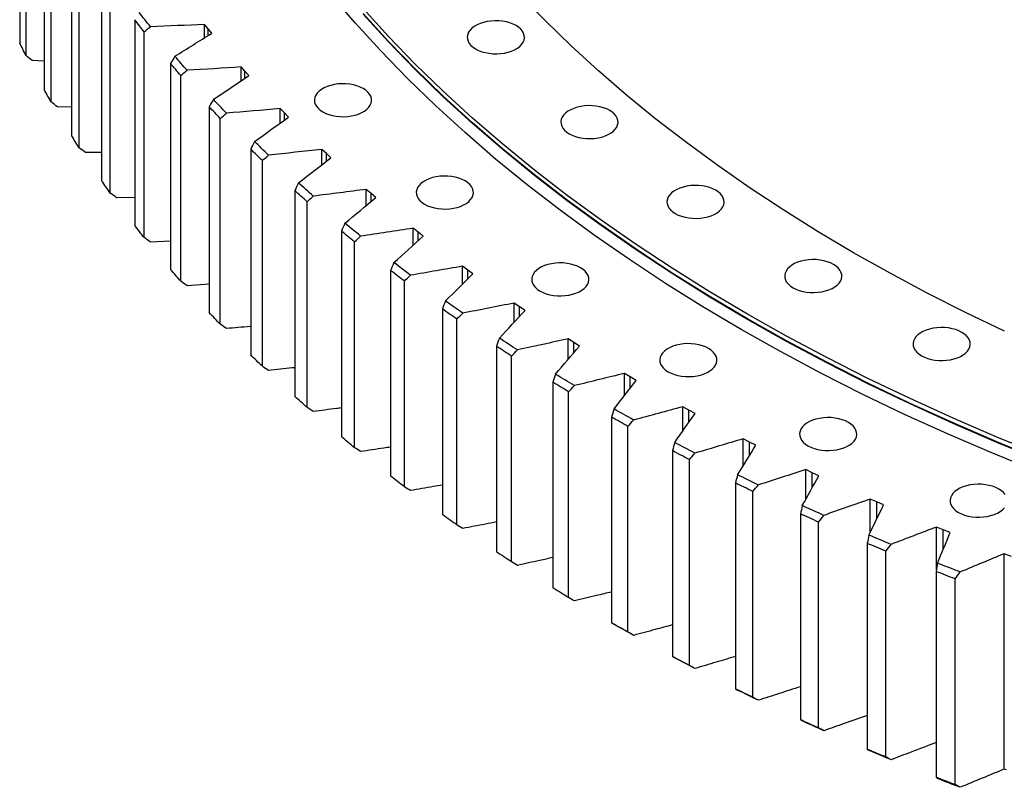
# Model space of a CAD drawing. Header units: millimetres. Extents: x 477 to 15409, y 37490 to 48782.
# Tile 14 of 25: x 8849 to 9521, y 42358 to 42882. Entities that reach past the tile are written whole.
import ezdxf

# ---------------------------------------------------------------- set-up
doc = ezdxf.new("R2010")
doc.units = ezdxf.units.MM
doc.header["$LTSCALE"] = 50

msp = doc.modelspace()

# ---------------------------------------------------------------- linework, layer by layer
at = {"lineweight": 25}
for p, q in [((8848.97, 43006.99), (8848.97, 42866.55)), ((8853.3, 42857.87), (8853.3, 42998.31)), ((8865.6, 42975.23), (8865.6, 42834.79)), ((8870.48, 42826.21), (8870.48, 42966.65)), ((8884.24, 42943.85), (8884.24, 42803.4)), ((8889.66, 42794.93), (8889.66, 42935.38)), ((8904.86, 42912.88), (8904.86, 42772.44)), ((8910.82, 42764.08), (8910.82, 42904.53)), ((8927.44, 42882.37), (8927.44, 42741.93)), ((8977.61, 42876.08), (8975.16, 42879.1)), ((8975.16, 42870.01), (8975.16, 42879.1)), ((8933.92, 42733.71), (8933.92, 42874.15)), ((8980.13, 42873.09), (8977.61, 42876.08)), ((8977.61, 42871.53), (8977.61, 42876.08)), ((8865.6, 42854.04), (8857.57, 42854.41)), ((8951.95, 42852.36), (8951.95, 42711.92)), ((8958.95, 42703.84), (8958.95, 42844.28)), ((9002.69, 42847.14), (9000.05, 42850.1)), ((9000.05, 42840.64), (9000.05, 42850.1)), ((9005.4, 42844.2), (9002.69, 42847.14)), ((9002.69, 42842.4), (9002.69, 42847.14)), ((8884.24, 42822.61), (8874.75, 42822.84)), ((8978.35, 42822.89), (8978.35, 42682.45)), ((9029.6, 42818.75), (9026.77, 42821.66)), ((9026.77, 42811.77), (9026.77, 42821.66)), ((9032.49, 42815.87), (9029.6, 42818.75)), ((9029.6, 42813.8), (9029.6, 42818.75)), ((8985.86, 42674.52), (8985.86, 42814.97)), ((8904.86, 42791.63), (8893.94, 42791.65)), ((9006.61, 42794), (9006.61, 42653.56)), ((9058.29, 42790.95), (9055.28, 42793.8)), ((9055.28, 42783.43), (9055.28, 42793.8)), ((9061.37, 42788.14), (9058.29, 42790.95)), ((9058.29, 42785.76), (9058.29, 42790.95)), ((9014.61, 42645.8), (9014.61, 42786.24)), ((9036.68, 42765.73), (9036.68, 42625.28)), ((9088.73, 42763.78), (9085.54, 42766.56)), ((9085.54, 42755.65), (9085.54, 42766.56)), ((9091.99, 42761.03), (9088.73, 42763.78)), ((9088.73, 42758.31), (9088.73, 42763.78)), ((8927.44, 42761.13), (8915.1, 42760.89)), ((9045.18, 42617.7), (9045.18, 42758.15)), ((9068.54, 42738.11), (9068.54, 42597.67)), ((9120.89, 42737.28), (9117.52, 42739.98)), ((9117.52, 42728.45), (9117.52, 42739.98)), ((9124.31, 42734.6), (9120.89, 42737.28)), ((9120.89, 42731.5), (9120.89, 42737.28)), ((8951.95, 42731.16), (8938.2, 42730.61)), ((9077.51, 42590.27), (9077.51, 42730.72)), ((9102.13, 42711.19), (9102.13, 42570.75)), ((9154.7, 42711.47), (9151.17, 42714.1)), ((9151.17, 42701.86), (9151.17, 42714.1)), ((9158.3, 42708.86), (9154.7, 42711.47)), ((9154.7, 42705.33), (9154.7, 42711.47)), ((9111.57, 42563.55), (9111.57, 42703.99)), ((8978.35, 42701.76), (8963.21, 42700.83)), ((9137.41, 42685), (9137.41, 42544.56)), ((9190.14, 42686.4), (9186.44, 42688.95)), ((9186.44, 42675.89), (9186.44, 42688.95)), ((9193.9, 42683.87), (9190.14, 42686.4)), ((9190.14, 42679.84), (9190.14, 42686.4)), ((9147.3, 42537.56), (9147.3, 42678.01)), ((9227.15, 42662.09), (9223.29, 42664.57)), ((9223.29, 42650.53), (9223.29, 42664.57)), ((9174.33, 42659.58), (9174.33, 42519.13)), ((9231.06, 42659.64), (9227.15, 42662.09)), ((9227.15, 42655.06), (9227.15, 42662.09)), ((9184.66, 42512.35), (9184.66, 42652.8)), ((9265.67, 42638.59), (9261.66, 42640.98)), ((9261.66, 42625.8), (9261.66, 42640.98)), ((9269.75, 42636.23), (9265.67, 42638.59)), ((9265.67, 42630.98), (9265.67, 42638.59)), ((9212.85, 42634.96), (9212.85, 42494.51)), ((9223.6, 42487.95), (9223.6, 42628.4)), ((9305.67, 42615.92), (9301.51, 42618.22)), ((9301.51, 42601.66), (9301.51, 42618.22)), ((9309.89, 42613.64), (9305.67, 42615.92)), ((9305.67, 42607.62), (9305.67, 42615.92)), ((9252.91, 42611.17), (9252.91, 42470.72)), ((9264.07, 42464.39), (9264.07, 42604.84)), ((9347.09, 42594.11), (9342.78, 42596.33)), ((9342.78, 42578.08), (9342.78, 42596.33)), ((9351.45, 42591.93), (9347.09, 42594.11)), ((9347.09, 42584.98), (9347.09, 42594.11)), ((9294.45, 42588.24), (9294.45, 42447.8)), ((9306.01, 42441.71), (9306.01, 42582.15)), ((9389.86, 42573.2), (9385.42, 42575.32)), ((9385.42, 42554.98), (9385.42, 42575.32)), ((9394.36, 42571.11), (9389.86, 42573.2)), ((9389.86, 42563.03), (9389.86, 42573.2)), ((9337.43, 42566.21), (9337.43, 42425.77)), ((9349.37, 42419.93), (9349.37, 42560.37)), ((9433.94, 42553.2), (9429.36, 42555.23)), ((9429.36, 42532.23), (9429.36, 42555.23)), ((9438.56, 42551.21), (9433.94, 42553.2)), ((9433.94, 42541.71), (9433.94, 42553.2)), ((9381.78, 42545.11), (9381.78, 42404.66)), ((9394.08, 42399.08), (9394.08, 42539.53)), ((9479.26, 42534.16), (9474.55, 42536.09)), ((9474.55, 42506.97), (9474.55, 42536.09)), ((9484.01, 42532.27), (9479.26, 42534.16)), ((9479.26, 42520.91), (9479.26, 42534.16)), ((9427.44, 42524.96), (9427.44, 42384.52)), ((9440.09, 42379.2), (9440.09, 42519.65)), ((9525.76, 42516.09), (9520.93, 42517.92)), ((9520.93, 42370.94), (9520.93, 42517.92)), ((9474.35, 42505.8), (9474.35, 42365.35)), ((9487.33, 42360.31), (9487.33, 42500.75)), ((9522.45, 42370.36), (9520.93, 42370.94))]:
    msp.add_line(p, q, dxfattribs=at)
at = {"lineweight": 25, "flags": 128}
for points in [[(9542.95, 42574.17), (9512.32, 42586.66), (9482.27, 42599.62), (9452.82, 42613.02), (9423.99, 42626.86), (9395.8, 42641.14), (9368.26, 42655.83), (9341.39, 42670.94), (9315.23, 42686.45), (9289.77, 42702.34), (9265.04, 42718.62), (9241.06, 42735.27), (9217.85, 42752.27), (9195.41, 42769.61), (9173.76, 42787.29), (9152.93, 42805.29), (9132.92, 42823.6), (9113.74, 42842.21), (9095.42, 42861.1), (9077.96, 42880.26), (9061.37, 42899.67)], [(9521.11, 42669.78), (9494.46, 42682.58), (9468.4, 42695.77), (9442.94, 42709.35), (9418.12, 42723.31), (9393.93, 42737.65), (9370.4, 42752.34), (9347.55, 42767.38), (9325.38, 42782.77), (9303.93, 42798.48), (9283.19, 42814.51), (9263.18, 42830.86), (9243.93, 42847.49), (9225.43, 42864.42), (9207.71, 42881.61), (9190.77, 42899.07)], [(8938.2, 42877.59), (8937.22, 42878.81), (8936.25, 42880.03), (8935.27, 42881.25), (8934.31, 42882.48), (8933.34, 42883.7), (8932.38, 42884.93), (8931.42, 42886.16), (8930.47, 42887.39)], [(9546.35, 42585.11), (9515.85, 42597.55), (9485.93, 42610.45), (9456.6, 42623.8), (9427.89, 42637.58), (9399.81, 42651.8), (9372.39, 42666.43), (9345.64, 42681.47), (9319.58, 42696.92), (9294.23, 42712.75), (9269.61, 42728.95), (9245.73, 42745.53), (9222.61, 42762.46), (9200.26, 42779.73), (9178.71, 42797.34), (9157.96, 42815.27), (9138.03, 42833.5), (9118.94, 42852.03), (9100.69, 42870.84), (9083.3, 42889.91)], [(9546.35, 42581.84), (9515.85, 42594.28), (9485.93, 42607.18), (9456.6, 42620.53), (9427.89, 42634.31), (9399.81, 42648.53), (9372.39, 42663.16), (9345.64, 42678.21), (9319.58, 42693.65), (9294.23, 42709.48), (9269.61, 42725.69), (9245.73, 42742.26), (9222.61, 42759.19), (9200.26, 42776.47), (9178.71, 42794.07), (9157.96, 42812), (9138.03, 42830.23), (9118.94, 42848.76), (9100.69, 42867.57), (9083.3, 42886.65)], [(9546.35, 42581.43), (9515.85, 42593.88), (9485.93, 42606.77), (9456.6, 42620.12), (9427.89, 42633.91), (9399.81, 42648.12), (9372.39, 42662.76), (9345.64, 42677.8), (9319.58, 42693.24), (9294.23, 42709.07), (9269.61, 42725.28), (9245.73, 42741.86), (9222.61, 42758.79), (9200.26, 42776.06), (9178.71, 42793.67), (9157.96, 42811.59), (9138.03, 42829.82), (9118.94, 42848.35), (9100.69, 42867.16), (9083.3, 42886.24)], [(8933.92, 42874.15), (8933.11, 42875.18), (8932.29, 42876.2), (8931.48, 42877.23), (8930.67, 42878.26), (8929.86, 42879.28), (8929.05, 42880.31), (8928.25, 42881.34), (8927.44, 42882.37)], [(9160.14, 42862.39), (9162.15, 42861.38), (9164.38, 42860.54), (9166.78, 42859.88), (9169.32, 42859.42), (9171.94, 42859.16), (9174.6, 42859.1), (9177.25, 42859.26), (9179.83, 42859.62), (9182.31, 42860.19), (9184.63, 42860.94), (9186.75, 42861.87), (9188.63, 42862.96), (9190.24, 42864.18), (9191.54, 42865.52), (9192.52, 42866.95), (9193.15, 42868.44), (9193.42, 42869.97), (9193.33, 42871.51), (9192.88, 42873.02), (9192.07, 42874.48), (9190.93, 42875.87), (9189.47, 42877.16), (9187.72, 42878.31), (9185.72, 42879.32), (9183.49, 42880.17), (9181.09, 42880.83), (9178.55, 42881.29), (9175.93, 42881.55), (9173.27, 42881.6), (9170.62, 42881.45), (9168.03, 42881.08), (9165.56, 42880.52), (9163.24, 42879.77), (9161.12, 42878.84), (9159.24, 42877.75), (9157.63, 42876.53), (9156.32, 42875.19), (9155.35, 42873.76), (9154.72, 42872.27), (9154.44, 42870.74), (9154.53, 42869.2), (9154.99, 42867.69), (9155.79, 42866.22), (9156.94, 42864.84), (9158.39, 42863.55), (9160.14, 42862.39)], [(8853.3, 42857.87), (8852.75, 42858.95), (8852.2, 42860.03), (8851.66, 42861.12), (8851.12, 42862.2), (8850.58, 42863.29), (8850.04, 42864.37), (8849.5, 42865.46), (8848.97, 42866.55)], [(8958.95, 42844.28), (8958.07, 42845.29), (8957.19, 42846.3), (8956.31, 42847.31), (8955.43, 42848.32), (8954.56, 42849.33), (8953.69, 42850.34), (8952.82, 42851.35), (8951.95, 42852.36)], [(8963.21, 42847.81), (8962.15, 42849.01), (8961.1, 42850.21), (8960.05, 42851.41), (8959.01, 42852.62), (8957.97, 42853.82), (8956.93, 42855.03), (8955.89, 42856.23), (8954.86, 42857.44)], [(9055.79, 42819.45), (9057.79, 42818.44), (9060.02, 42817.59), (9062.42, 42816.94), (9064.96, 42816.47), (9067.58, 42816.21), (9070.24, 42816.16), (9072.89, 42816.31), (9075.48, 42816.68), (9077.95, 42817.24), (9080.27, 42817.99), (9082.39, 42818.92), (9084.27, 42820.01), (9085.88, 42821.23), (9087.19, 42822.57), (9088.16, 42824), (9088.79, 42825.49), (9089.07, 42827.02), (9088.97, 42828.56), (9088.52, 42830.07), (9087.72, 42831.54), (9086.57, 42832.92), (9085.11, 42834.21), (9083.37, 42835.37), (9081.36, 42836.38), (9079.13, 42837.22), (9076.73, 42837.88), (9074.19, 42838.34), (9071.57, 42838.61), (9068.91, 42838.66), (9066.26, 42838.5), (9063.68, 42838.14), (9061.2, 42837.57), (9058.88, 42836.82), (9056.76, 42835.89), (9054.88, 42834.81), (9053.27, 42833.58), (9051.97, 42832.24), (9050.99, 42830.81), (9050.36, 42829.32), (9050.09, 42827.79), (9050.18, 42826.26), (9050.63, 42824.74), (9051.44, 42823.28), (9052.58, 42821.89), (9054.04, 42820.61), (9055.79, 42819.45)], [(8870.48, 42826.21), (8869.86, 42827.28), (8869.24, 42828.35), (8868.63, 42829.42), (8868.02, 42830.49), (8867.41, 42831.57), (8866.81, 42832.64), (8866.2, 42833.71), (8865.6, 42834.79)], [(8990.1, 42818.58), (8988.97, 42819.76), (8987.84, 42820.94), (8986.72, 42822.12), (8985.6, 42823.3), (8984.48, 42824.48), (8983.36, 42825.66), (8982.25, 42826.85), (8981.14, 42828.03)], [(8985.86, 42814.97), (8984.91, 42815.96), (8983.97, 42816.94), (8983.03, 42817.93), (8982.09, 42818.92), (8981.15, 42819.91), (8980.21, 42820.91), (8979.28, 42821.9), (8978.35, 42822.89)], [(9224.03, 42804.5), (9226.04, 42803.49), (9228.26, 42802.65), (9230.67, 42801.99), (9233.2, 42801.52), (9235.83, 42801.26), (9238.49, 42801.21), (9241.13, 42801.37), (9243.72, 42801.73), (9246.2, 42802.3), (9248.52, 42803.05), (9250.64, 42803.98), (9252.52, 42805.06), (9254.13, 42806.29), (9255.43, 42807.63), (9256.41, 42809.06), (9257.04, 42810.55), (9257.31, 42812.08), (9257.22, 42813.61), (9256.77, 42815.13), (9255.96, 42816.59), (9254.82, 42817.98), (9253.36, 42819.26), (9251.61, 42820.42), (9249.6, 42821.43), (9247.38, 42822.27), (9244.97, 42822.93), (9242.44, 42823.4), (9239.82, 42823.66), (9237.16, 42823.71), (9234.51, 42823.55), (9231.92, 42823.19), (9229.45, 42822.63), (9227.13, 42821.87), (9225.01, 42820.95), (9223.12, 42819.86), (9221.52, 42818.64), (9220.21, 42817.3), (9219.23, 42815.87), (9218.6, 42814.37), (9218.33, 42812.85), (9218.42, 42811.31), (9218.88, 42809.8), (9219.68, 42808.33), (9220.82, 42806.94), (9222.28, 42805.66), (9224.03, 42804.5)], [(8889.66, 42794.93), (8888.97, 42795.99), (8888.29, 42797.05), (8887.61, 42798.1), (8886.93, 42799.16), (8886.25, 42800.22), (8885.58, 42801.28), (8884.91, 42802.34), (8884.24, 42803.4)], [(9018.83, 42789.95), (9017.62, 42791.1), (9016.42, 42792.25), (9015.22, 42793.41), (9014.03, 42794.56), (9012.84, 42795.72), (9011.65, 42796.88), (9010.46, 42798.04), (9009.28, 42799.2)], [(9014.61, 42786.24), (9013.61, 42787.21), (9012.6, 42788.18), (9011.6, 42789.15), (9010.59, 42790.12), (9009.59, 42791.09), (9008.6, 42792.06), (9007.6, 42793.03), (9006.61, 42794)], [(8910.82, 42764.08), (8910.07, 42765.13), (8909.32, 42766.17), (8908.57, 42767.21), (8907.82, 42768.26), (8907.08, 42769.3), (8906.34, 42770.34), (8905.6, 42771.39), (8904.86, 42772.44)], [(9049.36, 42761.94), (9048.09, 42763.07), (9046.81, 42764.19), (9045.54, 42765.32), (9044.27, 42766.45), (9043.01, 42767.58), (9041.75, 42768.71), (9040.49, 42769.85), (9039.23, 42770.98)], [(9125.32, 42756.44), (9127.33, 42755.43), (9129.56, 42754.58), (9131.96, 42753.92), (9134.5, 42753.46), (9137.12, 42753.2), (9139.78, 42753.15), (9142.43, 42753.3), (9145.01, 42753.67), (9147.49, 42754.23), (9149.81, 42754.98), (9151.93, 42755.91), (9153.81, 42757), (9155.42, 42758.22), (9156.72, 42759.56), (9157.7, 42760.99), (9158.33, 42762.48), (9158.6, 42764.01), (9158.51, 42765.55), (9158.06, 42767.06), (9157.25, 42768.53), (9156.11, 42769.91), (9154.65, 42771.2), (9152.9, 42772.36), (9150.9, 42773.37), (9148.67, 42774.21), (9146.27, 42774.87), (9143.73, 42775.33), (9141.11, 42775.59), (9138.45, 42775.65), (9135.8, 42775.49), (9133.21, 42775.13), (9130.74, 42774.56), (9128.42, 42773.81), (9126.3, 42772.88), (9124.42, 42771.79), (9122.81, 42770.57), (9121.5, 42769.23), (9120.53, 42767.8), (9119.9, 42766.31), (9119.62, 42764.78), (9119.72, 42763.24), (9120.17, 42761.73), (9120.97, 42760.27), (9122.12, 42758.88), (9123.58, 42757.59), (9125.32, 42756.44)], [(9045.18, 42758.15), (9044.11, 42759.09), (9043.04, 42760.04), (9041.98, 42760.98), (9040.91, 42761.93), (9039.85, 42762.88), (9038.79, 42763.83), (9037.74, 42764.78), (9036.68, 42765.73)], [(9296.42, 42750.04), (9298.42, 42749.03), (9300.65, 42748.19), (9303.05, 42747.53), (9305.59, 42747.07), (9308.21, 42746.8), (9310.87, 42746.75), (9313.52, 42746.91), (9316.11, 42747.27), (9318.58, 42747.84), (9320.9, 42748.59), (9323.02, 42749.52), (9324.9, 42750.6), (9326.51, 42751.83), (9327.82, 42753.17), (9328.79, 42754.6), (9329.42, 42756.09), (9329.7, 42757.62), (9329.6, 42759.15), (9329.15, 42760.67), (9328.35, 42762.13), (9327.2, 42763.52), (9325.74, 42764.8), (9324, 42765.96), (9321.99, 42766.97), (9319.76, 42767.82), (9317.36, 42768.48), (9314.82, 42768.94), (9312.2, 42769.2), (9309.54, 42769.25), (9306.89, 42769.1), (9304.31, 42768.73), (9301.83, 42768.17), (9299.51, 42767.42), (9297.39, 42766.49), (9295.51, 42765.4), (9293.9, 42764.18), (9292.6, 42762.84), (9291.62, 42761.41), (9290.99, 42759.92), (9290.72, 42758.39), (9290.81, 42756.85), (9291.26, 42755.34), (9292.07, 42753.87), (9293.21, 42752.49), (9294.67, 42751.2), (9296.42, 42750.04)], [(8933.92, 42733.71), (8933.11, 42734.73), (8932.29, 42735.76), (8931.48, 42736.78), (8930.67, 42737.81), (8929.86, 42738.84), (8929.05, 42739.87), (8928.25, 42740.9), (8927.44, 42741.93)], [(9077.51, 42730.72), (9076.38, 42731.64), (9075.26, 42732.56), (9074.13, 42733.48), (9073.01, 42734.41), (9071.89, 42735.33), (9070.77, 42736.26), (9069.65, 42737.19), (9068.54, 42738.11)], [(9081.66, 42734.6), (9080.31, 42735.7), (9078.96, 42736.8), (9077.62, 42737.9), (9076.28, 42739), (9074.95, 42740.1), (9073.61, 42741.21), (9072.28, 42742.31), (9070.96, 42743.42)], [(9376.75, 42699.43), (9378.76, 42698.42), (9380.98, 42697.58), (9383.39, 42696.92), (9385.92, 42696.46), (9388.54, 42696.2), (9391.2, 42696.14), (9393.85, 42696.3), (9396.44, 42696.66), (9398.91, 42697.23), (9401.23, 42697.98), (9403.35, 42698.91), (9405.24, 42700), (9406.84, 42701.22), (9408.15, 42702.56), (9409.13, 42703.99), (9409.76, 42705.48), (9410.03, 42707.01), (9409.94, 42708.54), (9409.48, 42710.06), (9408.68, 42711.52), (9407.54, 42712.91), (9406.08, 42714.2), (9404.33, 42715.35), (9402.32, 42716.36), (9400.1, 42717.21), (9397.69, 42717.87), (9395.16, 42718.33), (9392.53, 42718.59), (9389.87, 42718.64), (9387.23, 42718.49), (9384.64, 42718.12), (9382.16, 42717.56), (9379.84, 42716.81), (9377.72, 42715.88), (9375.84, 42714.79), (9374.23, 42713.57), (9372.93, 42712.23), (9371.95, 42710.8), (9371.32, 42709.31), (9371.05, 42707.78), (9371.14, 42706.24), (9371.59, 42704.73), (9372.4, 42703.26), (9373.54, 42701.88), (9375, 42700.59), (9376.75, 42699.43)], [(8958.95, 42703.84), (8958.07, 42704.85), (8957.19, 42705.85), (8956.31, 42706.86), (8955.43, 42707.87), (8954.56, 42708.88), (8953.69, 42709.89), (8952.82, 42710.9), (8951.95, 42711.92)], [(9111.57, 42703.99), (9110.38, 42704.89), (9109.19, 42705.79), (9108.01, 42706.69), (9106.83, 42707.59), (9105.65, 42708.49), (9104.48, 42709.39), (9103.3, 42710.29), (9102.13, 42711.19)], [(9115.67, 42707.96), (9114.25, 42709.03), (9112.84, 42710.1), (9111.43, 42711.17), (9110.02, 42712.24), (9108.62, 42713.32), (9107.21, 42714.39), (9105.81, 42715.47), (9104.42, 42716.55)], [(9204.11, 42697.16), (9206.12, 42696.15), (9208.34, 42695.31), (9210.74, 42694.65), (9213.28, 42694.19), (9215.9, 42693.93), (9218.56, 42693.87), (9221.21, 42694.03), (9223.8, 42694.39), (9226.27, 42694.96), (9228.59, 42695.71), (9230.71, 42696.64), (9232.6, 42697.72), (9234.2, 42698.95), (9235.51, 42700.29), (9236.48, 42701.72), (9237.11, 42703.21), (9237.39, 42704.74), (9237.3, 42706.27), (9236.84, 42707.79), (9236.04, 42709.25), (9234.9, 42710.64), (9233.44, 42711.93), (9231.69, 42713.08), (9229.68, 42714.09), (9227.46, 42714.94), (9225.05, 42715.6), (9222.52, 42716.06), (9219.89, 42716.32), (9217.23, 42716.37), (9214.59, 42716.22), (9212, 42715.85), (9209.52, 42715.29), (9207.2, 42714.54), (9205.08, 42713.61), (9203.2, 42712.52), (9201.59, 42711.3), (9200.29, 42709.96), (9199.31, 42708.53), (9198.68, 42707.04), (9198.41, 42705.51), (9198.5, 42703.97), (9198.95, 42702.46), (9199.76, 42700.99), (9200.9, 42699.61), (9202.36, 42698.32), (9204.11, 42697.16)], [(9151.36, 42682.06), (9149.87, 42683.1), (9148.39, 42684.14), (9146.91, 42685.18), (9145.44, 42686.22), (9143.97, 42687.27), (9142.5, 42688.31), (9141.03, 42689.36), (9139.56, 42690.41)], [(9147.3, 42678.01), (9146.06, 42678.88), (9144.82, 42679.75), (9143.58, 42680.62), (9142.34, 42681.5), (9141.1, 42682.37), (9139.87, 42683.25), (9138.64, 42684.13), (9137.41, 42685)], [(8985.86, 42674.52), (8984.91, 42675.51), (8983.97, 42676.5), (8983.03, 42677.49), (8982.09, 42678.48), (8981.15, 42679.47), (8980.21, 42680.46), (8979.28, 42681.45), (8978.35, 42682.45)], [(9464.42, 42653.06), (9466.42, 42652.05), (9468.65, 42651.21), (9471.05, 42650.55), (9473.59, 42650.08), (9476.21, 42649.82), (9478.87, 42649.77), (9481.52, 42649.93), (9484.1, 42650.29), (9486.58, 42650.85), (9488.9, 42651.61), (9491.02, 42652.53), (9492.9, 42653.62), (9494.51, 42654.85), (9495.82, 42656.18), (9496.79, 42657.61), (9497.42, 42659.11), (9497.69, 42660.63), (9497.6, 42662.17), (9497.15, 42663.68), (9496.35, 42665.15), (9495.2, 42666.54), (9493.74, 42667.82), (9491.99, 42668.98), (9489.99, 42669.99), (9487.76, 42670.83), (9485.36, 42671.49), (9482.82, 42671.96), (9480.2, 42672.22), (9477.54, 42672.27), (9474.89, 42672.11), (9472.31, 42671.75), (9469.83, 42671.19), (9467.51, 42670.43), (9465.39, 42669.5), (9463.51, 42668.42), (9461.9, 42667.19), (9460.6, 42665.85), (9459.62, 42664.42), (9458.99, 42662.93), (9458.72, 42661.4), (9458.81, 42659.87), (9459.26, 42658.35), (9460.07, 42656.89), (9461.21, 42655.5), (9462.67, 42654.22), (9464.42, 42653.06)], [(9188.67, 42656.94), (9187.12, 42657.94), (9185.57, 42658.95), (9184.03, 42659.96), (9182.49, 42660.97), (9180.95, 42661.98), (9179.41, 42663), (9177.88, 42664.01), (9176.35, 42665.03)], [(9184.66, 42652.8), (9183.36, 42653.64), (9182.07, 42654.49), (9180.77, 42655.33), (9179.48, 42656.18), (9178.19, 42657.03), (9176.9, 42657.88), (9175.62, 42658.73), (9174.33, 42659.58)], [(9291.54, 42642.08), (9293.55, 42641.07), (9295.78, 42640.23), (9298.18, 42639.57), (9300.72, 42639.1), (9303.34, 42638.84), (9306, 42638.79), (9308.65, 42638.95), (9311.23, 42639.31), (9313.71, 42639.87), (9316.03, 42640.63), (9318.15, 42641.56), (9320.03, 42642.64), (9321.64, 42643.87), (9322.94, 42645.21), (9323.92, 42646.63), (9324.55, 42648.13), (9324.82, 42649.66), (9324.73, 42651.19), (9324.28, 42652.71), (9323.47, 42654.17), (9322.33, 42655.56), (9320.87, 42656.84), (9319.12, 42658), (9317.11, 42659.01), (9314.89, 42659.85), (9312.49, 42660.51), (9309.95, 42660.98), (9307.33, 42661.24), (9304.67, 42661.29), (9302.02, 42661.13), (9299.43, 42660.77), (9296.96, 42660.21), (9294.64, 42659.45), (9292.52, 42658.52), (9290.63, 42657.44), (9289.03, 42656.21), (9287.72, 42654.87), (9286.75, 42653.45), (9286.12, 42651.95), (9285.84, 42650.42), (9285.93, 42648.89), (9286.39, 42647.37), (9287.19, 42645.91), (9288.33, 42644.52), (9289.79, 42643.24), (9291.54, 42642.08)], [(9014.61, 42645.8), (9013.61, 42646.76), (9012.6, 42647.73), (9011.6, 42648.7), (9010.59, 42649.67), (9009.59, 42650.64), (9008.6, 42651.61), (9007.6, 42652.58), (9006.61, 42653.56)], [(9227.55, 42632.62), (9225.94, 42633.59), (9224.33, 42634.57), (9222.72, 42635.54), (9221.12, 42636.52), (9219.52, 42637.5), (9217.92, 42638.48), (9216.32, 42639.46), (9214.73, 42640.44)], [(9223.6, 42628.4), (9222.25, 42629.21), (9220.9, 42630.03), (9219.56, 42630.85), (9218.21, 42631.67), (9216.87, 42632.49), (9215.53, 42633.31), (9214.19, 42634.13), (9212.85, 42634.96)], [(9045.18, 42617.7), (9044.11, 42618.65), (9043.04, 42619.59), (9041.98, 42620.54), (9040.91, 42621.49), (9039.85, 42622.43), (9038.79, 42623.38), (9037.74, 42624.33), (9036.68, 42625.28)], [(9267.95, 42609.15), (9266.28, 42610.08), (9264.61, 42611.02), (9262.94, 42611.96), (9261.28, 42612.91), (9259.62, 42613.85), (9257.95, 42614.8), (9256.3, 42615.74), (9254.64, 42616.69)], [(9264.07, 42604.84), (9262.67, 42605.62), (9261.27, 42606.41), (9259.87, 42607.2), (9258.48, 42607.99), (9257.08, 42608.78), (9255.69, 42609.58), (9254.3, 42610.37), (9252.91, 42611.17)], [(9386.96, 42591.61), (9388.97, 42590.6), (9391.19, 42589.75), (9393.6, 42589.09), (9396.13, 42588.63), (9398.76, 42588.37), (9401.42, 42588.31), (9404.06, 42588.47), (9406.65, 42588.84), (9409.12, 42589.4), (9411.44, 42590.15), (9413.57, 42591.08), (9415.45, 42592.17), (9417.06, 42593.39), (9418.36, 42594.73), (9419.34, 42596.16), (9419.97, 42597.65), (9420.24, 42599.18), (9420.15, 42600.72), (9419.7, 42602.23), (9418.89, 42603.69), (9417.75, 42605.08), (9416.29, 42606.37), (9414.54, 42607.53), (9412.53, 42608.53), (9410.31, 42609.38), (9407.9, 42610.04), (9405.37, 42610.5), (9402.74, 42610.76), (9400.08, 42610.82), (9397.44, 42610.66), (9394.85, 42610.29), (9392.37, 42609.73), (9390.06, 42608.98), (9387.93, 42608.05), (9386.05, 42606.96), (9384.44, 42605.74), (9383.14, 42604.4), (9382.16, 42602.97), (9381.53, 42601.48), (9381.26, 42599.95), (9381.35, 42598.41), (9381.8, 42596.9), (9382.61, 42595.44), (9383.75, 42594.05), (9385.21, 42592.76), (9386.96, 42591.61)], [(9077.51, 42590.27), (9076.38, 42591.19), (9075.26, 42592.12), (9074.13, 42593.04), (9073.01, 42593.96), (9071.89, 42594.89), (9070.77, 42595.81), (9069.65, 42596.74), (9068.54, 42597.67)], [(9309.82, 42586.54), (9308.09, 42587.45), (9306.36, 42588.35), (9304.64, 42589.25), (9302.91, 42590.16), (9301.19, 42591.07), (9299.47, 42591.98), (9297.76, 42592.89), (9296.04, 42593.8)], [(9306.01, 42582.15), (9304.56, 42582.91), (9303.11, 42583.67), (9301.66, 42584.43), (9300.22, 42585.19), (9298.77, 42585.95), (9297.33, 42586.71), (9295.89, 42587.48), (9294.45, 42588.24)], [(9111.57, 42563.55), (9110.38, 42564.44), (9109.19, 42565.34), (9108.01, 42566.24), (9106.83, 42567.14), (9105.65, 42568.04), (9104.48, 42568.94), (9103.3, 42569.85), (9102.13, 42570.75)], [(9353.1, 42564.84), (9351.32, 42565.71), (9349.53, 42566.58), (9347.75, 42567.44), (9345.97, 42568.31), (9344.19, 42569.18), (9342.41, 42570.06), (9340.64, 42570.93), (9338.87, 42571.81)], [(9349.37, 42560.37), (9347.87, 42561.1), (9346.37, 42561.83), (9344.88, 42562.56), (9343.38, 42563.28), (9341.89, 42564.01), (9340.4, 42564.75), (9338.91, 42565.48), (9337.43, 42566.21)], [(9521.57, 42558.21), (9520.42, 42559.6), (9518.96, 42560.89), (9517.21, 42562.04), (9515.21, 42563.05), (9512.98, 42563.9), (9510.58, 42564.56), (9508.04, 42565.02), (9505.42, 42565.28), (9502.76, 42565.33), (9500.11, 42565.18), (9497.53, 42564.81), (9495.05, 42564.25), (9492.73, 42563.5), (9490.61, 42562.57), (9488.73, 42561.48), (9487.12, 42560.26), (9485.81, 42558.92), (9484.84, 42557.49), (9484.21, 42556), (9483.94, 42554.47), (9484.03, 42552.93), (9484.48, 42551.42), (9485.28, 42549.95), (9486.43, 42548.57), (9487.89, 42547.28), (9489.64, 42546.12)], [(9397.74, 42544.08), (9395.9, 42544.9), (9394.06, 42545.73), (9392.22, 42546.56), (9390.39, 42547.39), (9388.55, 42548.22), (9386.72, 42549.06), (9384.89, 42549.89), (9383.07, 42550.73)], [(9489.64, 42546.12), (9491.64, 42545.11), (9493.87, 42544.27), (9496.27, 42543.61), (9498.81, 42543.15), (9501.43, 42542.89), (9504.09, 42542.83), (9506.74, 42542.99), (9509.32, 42543.35), (9511.8, 42543.92), (9514.12, 42544.67), (9516.24, 42545.6), (9518.12, 42546.69), (9519.73, 42547.91), (9521.03, 42549.25)], [(9147.3, 42537.56), (9146.06, 42538.43), (9144.82, 42539.3), (9143.58, 42540.18), (9142.34, 42541.05), (9141.1, 42541.93), (9139.87, 42542.8), (9138.64, 42543.68), (9137.41, 42544.56)], [(9394.08, 42539.53), (9392.53, 42540.22), (9390.99, 42540.92), (9389.45, 42541.61), (9387.91, 42542.31), (9386.38, 42543.01), (9384.84, 42543.71), (9383.31, 42544.41), (9381.78, 42545.11)], [(9443.66, 42524.27), (9441.77, 42525.06), (9439.88, 42525.85), (9437.99, 42526.64), (9436.1, 42527.43), (9434.22, 42528.22), (9432.34, 42529.02), (9430.46, 42529.81), (9428.58, 42530.61)], [(9440.09, 42519.65), (9438.5, 42520.31), (9436.91, 42520.97), (9435.33, 42521.63), (9433.75, 42522.3), (9432.17, 42522.96), (9430.59, 42523.63), (9429.01, 42524.29), (9427.44, 42524.96)], [(9184.66, 42512.35), (9183.36, 42513.2), (9182.07, 42514.04), (9180.77, 42514.89), (9179.48, 42515.74), (9178.19, 42516.58), (9176.9, 42517.43), (9175.62, 42518.28), (9174.33, 42519.13)], [(9490.81, 42505.45), (9488.87, 42506.2), (9486.93, 42506.95), (9485, 42507.7), (9483.06, 42508.45), (9481.13, 42509.2), (9479.2, 42509.95), (9477.27, 42510.71), (9475.34, 42511.47)], [(9487.33, 42500.75), (9485.7, 42501.38), (9484.07, 42502.01), (9482.45, 42502.64), (9480.83, 42503.27), (9479.21, 42503.9), (9477.59, 42504.53), (9475.97, 42505.16), (9474.35, 42505.8)], [(9223.6, 42487.95), (9222.25, 42488.77), (9220.9, 42489.58), (9219.56, 42490.4), (9218.21, 42491.22), (9216.87, 42492.04), (9215.53, 42492.86), (9214.19, 42493.69), (9212.85, 42494.51)], [(9264.07, 42464.39), (9262.67, 42465.18), (9261.27, 42465.97), (9259.87, 42466.76), (9258.48, 42467.55), (9257.08, 42468.34), (9255.69, 42469.13), (9254.3, 42469.93), (9252.91, 42470.72)], [(9267.95, 42462.17), (9266.28, 42463.11), (9264.61, 42464.05), (9262.94, 42464.99), (9261.28, 42465.93), (9259.62, 42466.87), (9257.95, 42467.82), (9256.3, 42468.77), (9254.64, 42469.71)], [(9306.01, 42441.71), (9304.56, 42442.47), (9303.11, 42443.22), (9301.66, 42443.98), (9300.22, 42444.74), (9298.77, 42445.5), (9297.33, 42446.27), (9295.89, 42447.03), (9294.45, 42447.8)], [(9309.82, 42439.57), (9308.09, 42440.47), (9306.36, 42441.37), (9304.64, 42442.28), (9302.91, 42443.18), (9301.19, 42444.09), (9299.47, 42445), (9297.76, 42445.91), (9296.04, 42446.82)], [(9349.37, 42419.93), (9347.87, 42420.66), (9346.37, 42421.38), (9344.88, 42422.11), (9343.38, 42422.84), (9341.89, 42423.57), (9340.4, 42424.3), (9338.91, 42425.03), (9337.43, 42425.77)], [(9353.1, 42417.87), (9351.32, 42418.73), (9349.53, 42419.6), (9347.75, 42420.47), (9345.97, 42421.34), (9344.19, 42422.21), (9342.41, 42423.08), (9340.64, 42423.95), (9338.87, 42424.83)], [(9394.08, 42399.08), (9392.53, 42399.78), (9390.99, 42400.47), (9389.45, 42401.17), (9387.91, 42401.87), (9386.38, 42402.56), (9384.84, 42403.26), (9383.31, 42403.96), (9381.78, 42404.66)], [(9397.74, 42397.1), (9395.9, 42397.93), (9394.06, 42398.75), (9392.22, 42399.58), (9390.39, 42400.42), (9388.55, 42401.25), (9386.72, 42402.08), (9384.89, 42402.92), (9383.07, 42403.75)], [(9440.09, 42379.2), (9438.5, 42379.86), (9436.91, 42380.52), (9435.33, 42381.19), (9433.75, 42381.85), (9432.17, 42382.52), (9430.59, 42383.18), (9429.01, 42383.85), (9427.44, 42384.52)], [(9443.66, 42377.29), (9441.77, 42378.08), (9439.88, 42378.87), (9437.99, 42379.66), (9436.1, 42380.45), (9434.22, 42381.24), (9432.34, 42382.04), (9430.46, 42382.83), (9428.58, 42383.63)], [(9487.33, 42360.31), (9485.7, 42360.93), (9484.07, 42361.56), (9482.45, 42362.19), (9480.83, 42362.82), (9479.21, 42363.45), (9477.59, 42364.08), (9475.97, 42364.72), (9474.35, 42365.35)], [(9490.81, 42358.48), (9488.87, 42359.22), (9486.93, 42359.97), (9485, 42360.72), (9483.06, 42361.47), (9481.13, 42362.22), (9479.2, 42362.98), (9477.27, 42363.73), (9475.34, 42364.49)]]:
    msp.add_lwpolyline(points, dxfattribs=at)
at = {"lineweight": 25}
for points in [[(8975.16, 42879.1), (8962.85, 42878.58), (8950.53, 42878.07), (8938.2, 42877.59)], [(8933.92, 42874.15), (8935.35, 42875.3), (8936.77, 42876.44), (8938.2, 42877.59)], [(8954.86, 42857.44), (8963.27, 42862.67), (8971.7, 42867.89), (8980.13, 42873.09)], [(8857.57, 42854.41), (8856.14, 42855.56), (8854.72, 42856.71), (8853.3, 42857.87)], [(8954.86, 42857.44), (8953.89, 42855.75), (8952.92, 42854.05), (8951.95, 42852.36)], [(8958.95, 42844.28), (8960.37, 42845.46), (8961.79, 42846.63), (8963.21, 42847.81)], [(9000.05, 42850.1), (8987.78, 42849.32), (8975.5, 42848.56), (8963.21, 42847.81)], [(8981.14, 42828.03), (8989.21, 42833.44), (8997.3, 42838.83), (9005.4, 42844.2)], [(8874.75, 42822.84), (8873.33, 42823.96), (8871.9, 42825.08), (8870.48, 42826.21)], [(8981.14, 42828.03), (8980.21, 42826.32), (8979.28, 42824.6), (8978.35, 42822.89)], [(8985.86, 42814.97), (8987.27, 42816.17), (8988.68, 42817.38), (8990.1, 42818.58)], [(9026.77, 42821.66), (9014.56, 42820.62), (9002.34, 42819.59), (8990.1, 42818.58)], [(9009.28, 42799.2), (9017, 42804.77), (9024.74, 42810.33), (9032.49, 42815.87)], [(9009.28, 42799.2), (9008.39, 42797.47), (9007.5, 42795.73), (9006.61, 42794)], [(8893.94, 42791.65), (8892.51, 42792.74), (8891.09, 42793.84), (8889.66, 42794.93)], [(9055.28, 42793.8), (9043.15, 42792.5), (9031, 42791.21), (9018.83, 42789.95)], [(9014.61, 42786.24), (9016.02, 42787.48), (9017.42, 42788.71), (9018.83, 42789.95)], [(9039.23, 42770.98), (9046.59, 42776.72), (9053.97, 42782.43), (9061.37, 42788.14)], [(9039.23, 42770.98), (9038.38, 42769.23), (9037.53, 42767.48), (9036.68, 42765.73)], [(8915.1, 42760.89), (8913.67, 42761.96), (8912.24, 42763.02), (8910.82, 42764.08)], [(9085.54, 42766.56), (9073.5, 42765), (9061.44, 42763.46), (9049.36, 42761.94)], [(9045.18, 42758.15), (9046.57, 42759.41), (9047.97, 42760.67), (9049.36, 42761.94)], [(9070.96, 42743.42), (9077.95, 42749.31), (9084.96, 42755.18), (9091.99, 42761.03)], [(9070.96, 42743.42), (9070.15, 42741.65), (9069.34, 42739.88), (9068.54, 42738.11)], [(9117.52, 42739.98), (9105.59, 42738.17), (9093.63, 42736.38), (9081.66, 42734.6)], [(8938.2, 42730.61), (8936.77, 42731.64), (8935.35, 42732.67), (8933.92, 42733.71)], [(9077.51, 42730.72), (9078.89, 42732.01), (9080.28, 42733.3), (9081.66, 42734.6)], [(9104.42, 42716.55), (9111.03, 42722.58), (9117.66, 42728.6), (9124.31, 42734.6)], [(9104.42, 42716.55), (9103.65, 42714.76), (9102.89, 42712.98), (9102.13, 42711.19)], [(9151.17, 42714.1), (9139.36, 42712.04), (9127.52, 42709.99), (9115.67, 42707.96)], [(8963.21, 42700.83), (8961.79, 42701.83), (8960.37, 42702.84), (8958.95, 42703.84)], [(9111.57, 42703.99), (9112.93, 42705.31), (9114.3, 42706.64), (9115.67, 42707.96)], [(9139.56, 42690.41), (9145.79, 42696.57), (9152.03, 42702.73), (9158.3, 42708.86)], [(9139.56, 42690.41), (9138.84, 42688.61), (9138.13, 42686.8), (9137.41, 42685)], [(9186.44, 42688.95), (9174.77, 42686.64), (9163.07, 42684.34), (9151.36, 42682.06)], [(9176.35, 42665.03), (9182.18, 42671.32), (9188.03, 42677.6), (9193.9, 42683.87)], [(9147.3, 42678.01), (9148.65, 42679.36), (9150, 42680.71), (9151.36, 42682.06)], [(8990.1, 42671.6), (8988.68, 42672.58), (8987.27, 42673.55), (8985.86, 42674.52)], [(9176.35, 42665.03), (9175.68, 42663.21), (9175, 42661.4), (9174.33, 42659.58)], [(9223.29, 42664.57), (9211.77, 42662.01), (9200.23, 42659.47), (9188.67, 42656.94)], [(9184.66, 42652.8), (9186, 42654.18), (9187.33, 42655.56), (9188.67, 42656.94)], [(9214.73, 42640.44), (9220.15, 42646.86), (9225.6, 42653.26), (9231.06, 42659.64)], [(9018.83, 42642.97), (9017.42, 42643.91), (9016.02, 42644.85), (9014.61, 42645.8)], [(9214.73, 42640.44), (9214.1, 42638.61), (9213.47, 42636.78), (9212.85, 42634.96)], [(9261.66, 42640.98), (9250.31, 42638.18), (9238.94, 42635.39), (9227.55, 42632.62)], [(9254.64, 42616.69), (9259.65, 42623.22), (9264.69, 42629.73), (9269.75, 42636.23)], [(9223.6, 42628.4), (9224.92, 42629.8), (9226.23, 42631.21), (9227.55, 42632.62)], [(9049.36, 42614.96), (9047.97, 42615.87), (9046.57, 42616.79), (9045.18, 42617.7)], [(9254.64, 42616.69), (9254.06, 42614.85), (9253.48, 42613.01), (9252.91, 42611.17)], [(9301.51, 42618.22), (9290.35, 42615.18), (9279.16, 42612.16), (9267.95, 42609.15)], [(9264.07, 42604.84), (9265.37, 42606.27), (9266.66, 42607.71), (9267.95, 42609.15)], [(9296.04, 42593.8), (9300.63, 42600.43), (9305.25, 42607.04), (9309.89, 42613.64)], [(9342.78, 42596.33), (9331.82, 42593.05), (9320.83, 42589.79), (9309.82, 42586.54)], [(9081.66, 42587.62), (9080.28, 42588.5), (9078.89, 42589.39), (9077.51, 42590.27)], [(9296.04, 42593.8), (9295.51, 42591.95), (9294.98, 42590.09), (9294.45, 42588.24)], [(9338.87, 42571.81), (9343.04, 42578.52), (9347.23, 42585.23), (9351.45, 42591.93)], [(9306.01, 42582.15), (9307.28, 42583.62), (9308.55, 42585.08), (9309.82, 42586.54)], [(9338.87, 42571.81), (9338.39, 42569.94), (9337.91, 42568.08), (9337.43, 42566.21)], [(9385.42, 42575.32), (9374.67, 42571.82), (9363.9, 42568.32), (9353.1, 42564.84)], [(9383.07, 42550.73), (9386.81, 42557.54), (9390.57, 42564.33), (9394.36, 42571.11)], [(9115.67, 42560.98), (9114.3, 42561.84), (9112.93, 42562.69), (9111.57, 42563.55)], [(9349.37, 42560.37), (9350.61, 42561.86), (9351.86, 42563.35), (9353.1, 42564.84)], [(9383.07, 42550.73), (9382.64, 42548.86), (9382.21, 42546.98), (9381.78, 42545.11)], [(9429.36, 42555.23), (9418.85, 42551.5), (9408.3, 42547.78), (9397.74, 42544.08)], [(9428.58, 42530.61), (9431.88, 42537.49), (9435.21, 42544.36), (9438.56, 42551.21)], [(9394.08, 42539.53), (9395.3, 42541.05), (9396.52, 42542.56), (9397.74, 42544.08)], [(9151.36, 42535.08), (9150, 42535.91), (9148.65, 42536.73), (9147.3, 42537.56)], [(9474.55, 42536.09), (9464.28, 42532.14), (9453.98, 42528.2), (9443.66, 42524.27)], [(9428.58, 42530.61), (9428.2, 42528.73), (9427.82, 42526.84), (9427.44, 42524.96)], [(9475.34, 42511.47), (9478.2, 42518.41), (9481.09, 42525.34), (9484.01, 42532.27)], [(9440.09, 42519.65), (9441.28, 42521.19), (9442.47, 42522.73), (9443.66, 42524.27)], [(9520.93, 42517.92), (9510.92, 42513.75), (9500.88, 42509.6), (9490.81, 42505.45)], [(9188.67, 42509.96), (9187.33, 42510.76), (9186, 42511.55), (9184.66, 42512.35)], [(9475.34, 42511.47), (9475.01, 42509.58), (9474.68, 42507.69), (9474.35, 42505.8)], [(9487.33, 42500.75), (9488.49, 42502.32), (9489.65, 42503.89), (9490.81, 42505.45)], [(9227.55, 42485.64), (9226.23, 42486.41), (9224.92, 42487.18), (9223.6, 42487.95)], [(9252.91, 42470.72), (9253.48, 42470.38), (9254.06, 42470.05), (9254.64, 42469.71)], [(9267.95, 42462.17), (9266.66, 42462.91), (9265.37, 42463.65), (9264.07, 42464.39)], [(9294.45, 42447.8), (9294.98, 42447.47), (9295.51, 42447.15), (9296.04, 42446.82)], [(9309.82, 42439.57), (9308.55, 42440.28), (9307.28, 42440.99), (9306.01, 42441.71)], [(9337.43, 42425.77), (9337.91, 42425.45), (9338.39, 42425.14), (9338.87, 42424.83)], [(9353.1, 42417.87), (9351.86, 42418.55), (9350.61, 42419.24), (9349.37, 42419.93)], [(9381.78, 42404.66), (9382.21, 42404.36), (9382.64, 42404.06), (9383.07, 42403.75)], [(9397.74, 42397.1), (9396.52, 42397.76), (9395.3, 42398.42), (9394.08, 42399.08)], [(9427.44, 42384.52), (9427.82, 42384.22), (9428.2, 42383.93), (9428.58, 42383.63)], [(9443.66, 42377.29), (9442.47, 42377.93), (9441.28, 42378.57), (9440.09, 42379.2)], [(9520.93, 42370.94), (9510.92, 42366.77), (9500.88, 42362.62), (9490.81, 42358.48)], [(9474.35, 42365.35), (9474.68, 42365.06), (9475.01, 42364.78), (9475.34, 42364.49)], [(9490.81, 42358.48), (9489.65, 42359.09), (9488.49, 42359.7), (9487.33, 42360.31)]]:
    msp.add_open_spline(points, degree=3, dxfattribs=at)
for points, knots in [([(9006.61, 42672.98), (9006.49, 42672.97), (9000.98, 42672.5), (8995.48, 42672.05), (8990.1, 42671.6)], [0, 0, 0, 0, 0.021861, 1, 1, 1, 1]), ([(9036.68, 42644.84), (9036.08, 42644.78), (9030.13, 42644.15), (9024.18, 42643.53), (9018.83, 42642.97)], [0, 0, 0, 0, 0.100986, 1, 1, 1, 1]), ([(9068.54, 42617.4), (9067.46, 42617.26), (9061.07, 42616.44), (9054.67, 42615.63), (9049.36, 42614.96)], [0, 0, 0, 0, 0.169114, 1, 1, 1, 1]), ([(9102.13, 42590.68), (9100.57, 42590.45), (9093.75, 42589.42), (9086.92, 42588.4), (9081.66, 42587.62)], [0, 0, 0, 0, 0.22854, 1, 1, 1, 1]), ([(9137.41, 42564.73), (9135.37, 42564.38), (9128.13, 42563.12), (9120.88, 42561.88), (9115.67, 42560.98)], [0, 0, 0, 0, 0.280964, 1, 1, 1, 1]), ([(9174.33, 42539.59), (9171.82, 42539.09), (9164.17, 42537.58), (9156.51, 42536.09), (9151.36, 42535.08)], [0, 0, 0, 0, 0.327673, 1, 1, 1, 1]), ([(9212.85, 42515.28), (9209.87, 42514.62), (9201.82, 42512.84), (9193.75, 42511.07), (9188.67, 42509.96)], [0, 0, 0, 0, 0.369661, 1, 1, 1, 1]), ([(9252.91, 42491.85), (9249.46, 42491), (9241.02, 42488.93), (9232.56, 42486.86), (9227.55, 42485.64)], [0, 0, 0, 0, 0.407708, 1, 1, 1, 1]), ([(9294.45, 42469.33), (9290.55, 42468.27), (9281.72, 42465.87), (9272.88, 42463.5), (9267.95, 42462.17)], [0, 0, 0, 0, 0.4424317, 1, 1, 1, 1]), ([(9337.43, 42447.76), (9333.07, 42446.46), (9323.87, 42443.72), (9314.67, 42441), (9309.82, 42439.57)], [0, 0, 0, 0, 0.4743332, 1, 1, 1, 1]), ([(9381.78, 42427.16), (9376.97, 42425.59), (9367.42, 42422.49), (9357.85, 42419.4), (9353.1, 42417.87)], [0, 0, 0, 0, 0.503819, 1, 1, 1, 1]), ([(9427.44, 42407.57), (9422.18, 42405.71), (9412.29, 42402.21), (9402.38, 42398.73), (9397.74, 42397.1)], [0, 0, 0, 0, 0.531225, 1, 1, 1, 1]), ([(9474.35, 42389.03), (9468.66, 42386.85), (9458.44, 42382.93), (9448.2, 42379.02), (9443.66, 42377.29)], [0, 0, 0, 0, 0.556831, 1, 1, 1, 1])]:
    msp.add_open_spline(points, degree=3, knots=knots, dxfattribs=at)

doc.saveas('drawing.dxf')
